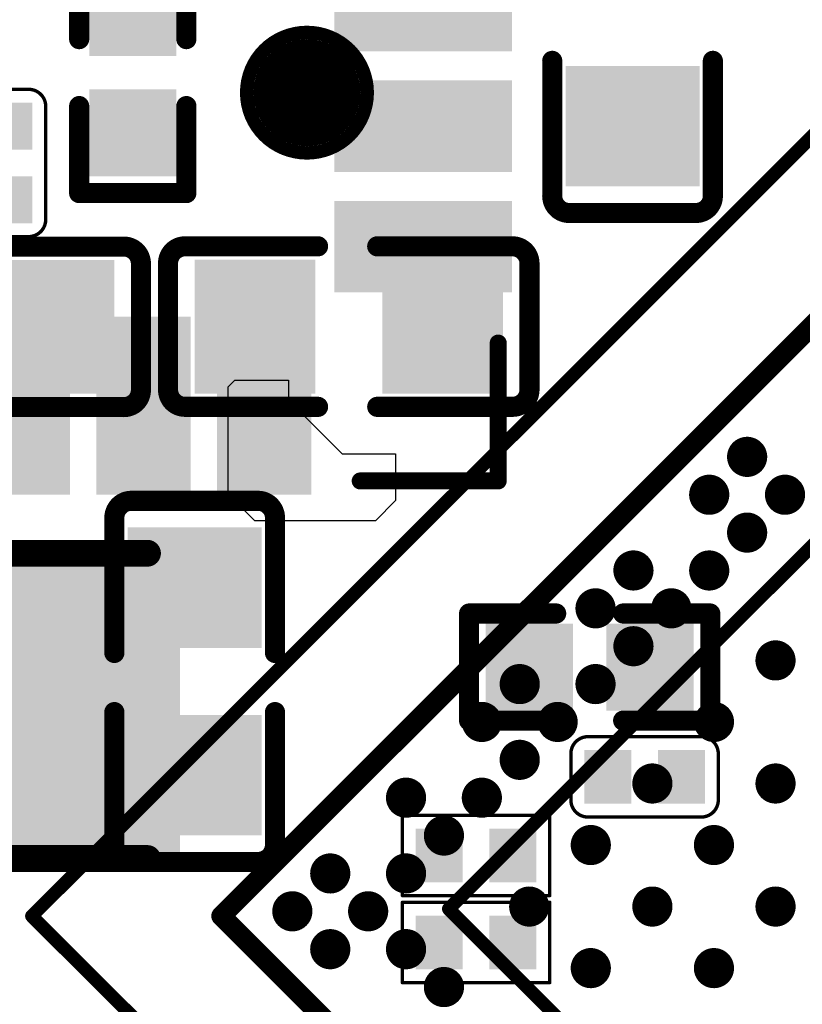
# Model space of a CAD drawing. Header units: millimetres. Extents: x -47 to 199, y -56 to 203.
# Tile 121 of 157: x 70 to 76, y 186 to 193. Entities that reach past the tile are written whole.
import ezdxf

# ---------------------------------------------------------------- set-up
doc = ezdxf.new("R2010")
doc.units = ezdxf.units.MM
doc.header["$LTSCALE"] = 1.21
doc.header["$MEASUREMENT"] = 0
doc.layers.get('0').update_dxf_attribs({"linetype": 'CONTINUOUS'})
for name, color, linetype in [('BottomLayer', 5, 'CONTINUOUS'), ('BottomOverlay', 54, 'CONTINUOUS'), ('BottomPaste', 16, 'CONTINUOUS'), ('BottomSolder', 6, 'CONTINUOUS'), ('TopLayer', 1, 'CONTINUOUS'), ('TopOverlay', 2, 'CONTINUOUS'), ('TopPaste', 8, 'CONTINUOUS'), ('TopSolder', 216, 'CONTINUOUS')]:
    doc.layers.add(name, color=color, linetype=linetype)

# ---------------------------------------------------------------- blocks, each defined once
blk = doc.blocks.new('R0201_X_B_20')
at = {"layer": 'BottomLayer'}
for points in [[(-0.01575, 0.00591), (-0.01575, -0.00591), (-0.00591, 0.00591), (-0.00591, -0.00591)], [(0.00591, 0.00591), (0.00591, -0.00591), (0.01575, 0.00591), (0.01575, -0.00591)]]:
    blk.add_solid(points, dxfattribs=at)
at = {"layer": 'BottomOverlay', "const_width": 0.001}
for points in [[(-0.02165, 0.01181), (-0.02165, -0.01181)], [(0.02165, 0.01181), (-0.02165, 0.01181)], [(0.02165, 0.01181), (0.02165, -0.01181)], [(0.02165, -0.01181), (-0.02165, -0.01181)]]:
    blk.add_lwpolyline(points, dxfattribs=at)
at = {"layer": 'BottomOverlay', "const_width": 0.0005}
for points in [[(-0.0219, 0.01181, 1), (-0.0214, 0.01181, 1)], [(-0.0219, 0.01181, 1), (-0.0214, 0.01181, 1)], [(0.0214, 0.01181, 1), (0.0219, 0.01181, 1)], [(0.0214, 0.01181, 1), (0.0219, 0.01181, 1)], [(-0.0219, -0.01181, 1), (-0.0214, -0.01181, 1)], [(-0.0219, -0.01181, 1), (-0.0214, -0.01181, 1)], [(0.0214, -0.01181, 1), (0.0219, -0.01181, 1)], [(0.0214, -0.01181, 1), (0.0219, -0.01181, 1)]]:
    blk.add_lwpolyline(points, format="xyb", close=True, dxfattribs=at)
at = {"layer": 'BottomPaste'}
for points in [[(-0.01575, 0.00591), (-0.01575, -0.00591), (-0.00591, 0.00591), (-0.00591, -0.00591)], [(0.00591, 0.00591), (0.00591, -0.00591), (0.01575, 0.00591), (0.01575, -0.00591)]]:
    blk.add_solid(points, dxfattribs=at)
at = {"layer": 'BottomSolder'}
for points in [[(-0.01772, 0.00787), (-0.01772, -0.00787), (-0.00394, 0.00787), (-0.00394, -0.00787)], [(0.00394, 0.00787), (0.00394, -0.00787), (0.01772, 0.00787), (0.01772, -0.00787)]]:
    blk.add_solid(points, dxfattribs=at)
blk = doc.blocks.new('TEST_B_51')
at = {"layer": 'BottomLayer', "const_width": 0.01378}
blk.add_lwpolyline([(-0.00689, 0, 1), (0.00689, 0, 1)], format="xyb", close=True, dxfattribs=at)
at = {"layer": 'BottomOverlay'}
for points, const_width in [([(0.01772, 0, 1), (-0.01772, 0, 1)], 0.00394), ([(-0.0187, 0, 1), (-0.01673, 0, 1)], 0.00197), ([(0.01673, 0, 1), (0.0187, 0, 1)], 0.00197)]:
    blk.add_lwpolyline(points, format="xyb", close=True, dxfattribs=dict(at, const_width=const_width))
at = {"layer": 'BottomPaste', "const_width": 0.01378}
blk.add_lwpolyline([(-0.00689, 0, 1), (0.00689, 0, 1)], format="xyb", close=True, dxfattribs=at)
at = {"layer": 'BottomSolder', "const_width": 0.01575}
blk.add_lwpolyline([(-0.00787, 0, 1), (0.00787, 0, 1)], format="xyb", close=True, dxfattribs=at)
blk = doc.blocks.new('QFN44P_3_AP6203BM__88')
at = {"layer": 'TopLayer'}
for points in [[(0.24606, -0.11575), (0.24606, -0.09685), (0.20177, -0.11575), (0.20177, -0.09685)], [(0.20177, -0.13228), (0.20177, -0.15118), (0.24606, -0.13228), (0.24606, -0.15118)], [(0.20177, -0.16772), (0.20177, -0.18661), (0.24606, -0.16772), (0.24606, -0.18661)], [(0.09646, -0.24606), (0.11614, -0.24606), (0.09646, -0.20177), (0.11614, -0.20177)], [(0.13189, -0.24606), (0.15157, -0.24606), (0.13189, -0.20177), (0.15157, -0.20177)], [(0.16732, -0.24606), (0.18701, -0.24606), (0.16732, -0.20177), (0.18701, -0.20177)]]:
    blk.add_solid(points, dxfattribs=at)
at = {"layer": 'TopOverlay', "const_width": 0.005}
for points in [[(0.24596, -0.24606), (0.24596, -0.20551)], [(0.20541, -0.24606), (0.24596, -0.24606)]]:
    blk.add_lwpolyline(points, dxfattribs=at)
at = {"layer": 'TopOverlay', "const_width": 0.0025}
for points in [[(0.24471, -0.20551, 1), (0.24721, -0.20551, 1)], [(0.20416, -0.24606, 1), (0.20666, -0.24606, 1)], [(0.24471, -0.24606, 1), (0.24721, -0.24606, 1)], [(0.24471, -0.24606, 1), (0.24721, -0.24606, 1)]]:
    blk.add_lwpolyline(points, format="xyb", close=True, dxfattribs=at)
at = {"layer": 'TopPaste'}
for points in [[(0.24606, -0.11575), (0.24606, -0.09685), (0.20177, -0.11575), (0.20177, -0.09685)], [(0.20177, -0.13228), (0.20177, -0.15118), (0.24606, -0.13228), (0.24606, -0.15118)], [(0.20177, -0.16772), (0.20177, -0.18661), (0.24606, -0.16772), (0.24606, -0.18661)], [(0.09646, -0.24606), (0.11614, -0.24606), (0.09646, -0.20177), (0.11614, -0.20177)], [(0.13189, -0.24606), (0.15157, -0.24606), (0.13189, -0.20177), (0.15157, -0.20177)], [(0.16732, -0.24606), (0.18701, -0.24606), (0.16732, -0.20177), (0.18701, -0.20177)]]:
    blk.add_solid(points, dxfattribs=at)
at = {"layer": 'TopSolder'}
for points in [[(0.25006, -0.11975), (0.25006, -0.09285), (0.19777, -0.11975), (0.19777, -0.09285)], [(0.19777, -0.12828), (0.19777, -0.15518), (0.25006, -0.12828), (0.25006, -0.15518)], [(0.19777, -0.16372), (0.19777, -0.19061), (0.25006, -0.16372), (0.25006, -0.19061)], [(0.09246, -0.25006), (0.12014, -0.25006), (0.09246, -0.19777), (0.12014, -0.19777)], [(0.12789, -0.25006), (0.15557, -0.25006), (0.12789, -0.19777), (0.15557, -0.19777)], [(0.16332, -0.25006), (0.19101, -0.25006), (0.16332, -0.19777), (0.19101, -0.19777)]]:
    blk.add_solid(points, dxfattribs=at)
blk = doc.blocks.new('R0201_X_B_125')
at = {"layer": 'BottomLayer'}
for points in [[(-0.01575, 0.00591), (-0.01575, -0.00591), (-0.00591, 0.00591), (-0.00591, -0.00591)], [(0.00591, 0.00591), (0.00591, -0.00591), (0.01575, 0.00591), (0.01575, -0.00591)]]:
    blk.add_solid(points, dxfattribs=at)
at = {"layer": 'BottomOverlay', "const_width": 0.001}
for points in [[(-0.02165, 0.01181), (-0.02165, -0.01181)], [(0.02165, 0.01181), (-0.02165, 0.01181)], [(0.02165, 0.01181), (0.02165, -0.01181)], [(0.02165, -0.01181), (-0.02165, -0.01181)]]:
    blk.add_lwpolyline(points, dxfattribs=at)
at = {"layer": 'BottomOverlay', "const_width": 0.0005}
for points in [[(-0.0219, 0.01181, 1), (-0.0214, 0.01181, 1)], [(-0.0219, 0.01181, 1), (-0.0214, 0.01181, 1)], [(0.0214, 0.01181, 1), (0.0219, 0.01181, 1)], [(0.0214, 0.01181, 1), (0.0219, 0.01181, 1)], [(-0.0219, -0.01181, 1), (-0.0214, -0.01181, 1)], [(-0.0219, -0.01181, 1), (-0.0214, -0.01181, 1)], [(0.0214, -0.01181, 1), (0.0219, -0.01181, 1)], [(0.0214, -0.01181, 1), (0.0219, -0.01181, 1)]]:
    blk.add_lwpolyline(points, format="xyb", close=True, dxfattribs=at)
at = {"layer": 'BottomPaste'}
for points in [[(-0.01575, 0.00591), (-0.01575, -0.00591), (-0.00591, 0.00591), (-0.00591, -0.00591)], [(0.00591, 0.00591), (0.00591, -0.00591), (0.01575, 0.00591), (0.01575, -0.00591)]]:
    blk.add_solid(points, dxfattribs=at)
at = {"layer": 'BottomSolder'}
for points in [[(-0.01772, 0.00787), (-0.01772, -0.00787), (-0.00394, 0.00787), (-0.00394, -0.00787)], [(0.00394, 0.00787), (0.00394, -0.00787), (0.01772, 0.00787), (0.01772, -0.00787)]]:
    blk.add_solid(points, dxfattribs=at)
blk = doc.blocks.new('R0402_B_137')
at = {"layer": 'BottomLayer'}
for points in [[(-0.02855, -0.01083), (-0.00689, -0.01083), (-0.02855, 0.01083), (-0.00689, 0.01083)], [(0.00689, -0.01083), (0.02855, -0.01083), (0.00689, 0.01083), (0.02855, 0.01083)]]:
    blk.add_solid(points, dxfattribs=at)
at = {"layer": 'BottomOverlay', "const_width": 0.00591}
for points in [[(-0.03543, 0.01575), (-0.00984, 0.01575)], [(-0.03543, 0.01575), (-0.03543, -0.01575)], [(0.00984, 0.01575), (0.03543, 0.01575)], [(0.03543, 0.01575), (0.03543, -0.01575)], [(-0.03543, -0.01575), (-0.00984, -0.01575)], [(0.00984, -0.01575), (0.03543, -0.01575)]]:
    blk.add_lwpolyline(points, dxfattribs=at)
at = {"layer": 'BottomOverlay', "const_width": 0.00296}
for points in [[(-0.03691, 0.01575, 1), (-0.03395, 0.01575, 1)], [(-0.03691, 0.01575, 1), (-0.03395, 0.01575, 1)], [(-0.01132, 0.01575, 1), (-0.00836, 0.01575, 1)], [(0.00836, 0.01575, 1), (0.01132, 0.01575, 1)], [(0.03395, 0.01575, 1), (0.03691, 0.01575, 1)], [(0.03395, 0.01575, 1), (0.03691, 0.01575, 1)], [(-0.03691, -0.01575, 1), (-0.03395, -0.01575, 1)], [(-0.03691, -0.01575, 1), (-0.03395, -0.01575, 1)], [(-0.01132, -0.01575, 1), (-0.00836, -0.01575, 1)], [(0.00836, -0.01575, 1), (0.01132, -0.01575, 1)], [(0.03395, -0.01575, 1), (0.03691, -0.01575, 1)], [(0.03395, -0.01575, 1), (0.03691, -0.01575, 1)]]:
    blk.add_lwpolyline(points, format="xyb", close=True, dxfattribs=at)
at = {"layer": 'BottomPaste'}
for points in [[(-0.02855, -0.01083), (-0.00689, -0.01083), (-0.02855, 0.01083), (-0.00689, 0.01083)], [(0.00689, -0.01083), (0.02855, -0.01083), (0.00689, 0.01083), (0.02855, 0.01083)]]:
    blk.add_solid(points, dxfattribs=at)
at = {"layer": 'BottomSolder'}
for points in [[(-0.03052, -0.0128), (-0.00493, -0.0128), (-0.03052, 0.0128), (-0.00493, 0.0128)], [(0.00493, -0.0128), (0.03052, -0.0128), (0.00493, 0.0128), (0.03052, 0.0128)]]:
    blk.add_solid(points, dxfattribs=at)
blk = doc.blocks.new('R0402_B_154')
at = {"layer": 'BottomLayer'}
for points in [[(-0.02855, -0.01083), (-0.00689, -0.01083), (-0.02855, 0.01083), (-0.00689, 0.01083)], [(0.00689, -0.01083), (0.02855, -0.01083), (0.00689, 0.01083), (0.02855, 0.01083)]]:
    blk.add_solid(points, dxfattribs=at)
at = {"layer": 'BottomOverlay', "const_width": 0.00591}
for points in [[(-0.00984, 0.01575), (-0.03543, 0.01575)], [(-0.03543, 0.01575), (-0.03543, -0.01575)], [(0.03543, 0.01575), (0.00984, 0.01575)], [(0.03543, 0.01575), (0.03543, -0.01575)], [(-0.00984, -0.01575), (-0.03543, -0.01575)], [(0.03543, -0.01575), (0.00984, -0.01575)]]:
    blk.add_lwpolyline(points, dxfattribs=at)
at = {"layer": 'BottomOverlay', "const_width": 0.00296}
for points in [[(-0.03691, 0.01575, 1), (-0.03395, 0.01575, 1)], [(-0.03691, 0.01575, 1), (-0.03395, 0.01575, 1)], [(-0.01132, 0.01575, 1), (-0.00836, 0.01575, 1)], [(0.00836, 0.01575, 1), (0.01132, 0.01575, 1)], [(0.03395, 0.01575, 1), (0.03691, 0.01575, 1)], [(0.03395, 0.01575, 1), (0.03691, 0.01575, 1)], [(-0.03691, -0.01575, 1), (-0.03395, -0.01575, 1)], [(-0.03691, -0.01575, 1), (-0.03395, -0.01575, 1)], [(-0.01132, -0.01575, 1), (-0.00836, -0.01575, 1)], [(0.00836, -0.01575, 1), (0.01132, -0.01575, 1)], [(0.03395, -0.01575, 1), (0.03691, -0.01575, 1)], [(0.03395, -0.01575, 1), (0.03691, -0.01575, 1)]]:
    blk.add_lwpolyline(points, format="xyb", close=True, dxfattribs=at)
at = {"layer": 'BottomPaste'}
for points in [[(-0.02855, -0.01083), (-0.00689, -0.01083), (-0.02855, 0.01083), (-0.00689, 0.01083)], [(0.00689, -0.01083), (0.02855, -0.01083), (0.00689, 0.01083), (0.02855, 0.01083)]]:
    blk.add_solid(points, dxfattribs=at)
at = {"layer": 'BottomSolder'}
for points in [[(-0.03052, -0.0128), (-0.00493, -0.0128), (-0.03052, 0.0128), (-0.00493, 0.0128)], [(0.00493, -0.0128), (0.03052, -0.0128), (0.00493, 0.0128), (0.03052, 0.0128)]]:
    blk.add_solid(points, dxfattribs=at)
blk = doc.blocks.new('2520_175')
at = {"layer": 'TopLayer'}
for points in [[(-0.05512, -0.03858), (-0.01181, -0.03858), (-0.05512, 0.04016), (-0.01181, 0.04016)], [(0.01181, -0.03858), (0.05512, -0.03858), (0.01181, 0.04016), (0.05512, 0.04016)]]:
    blk.add_solid(points, dxfattribs=at)
at = {"layer": 'TopOverlay', "const_width": 0.00787}
for points in [[(-0.05, 0.04567), (0.04961, 0.04567)], [(-0.05, -0.04409), (0.04961, -0.04409)]]:
    blk.add_lwpolyline(points, dxfattribs=at)
at = {"layer": 'TopOverlay', "const_width": 0.00394}
for points in [[(-0.05197, 0.04567, 1), (-0.04803, 0.04567, 1)], [(0.04764, 0.04567, 1), (0.05157, 0.04567, 1)], [(-0.05197, -0.04409, 1), (-0.04803, -0.04409, 1)], [(0.04764, -0.04409, 1), (0.05157, -0.04409, 1)]]:
    blk.add_lwpolyline(points, format="xyb", close=True, dxfattribs=at)
at = {"layer": 'TopPaste'}
for points in [[(-0.05512, -0.03858), (-0.01181, -0.03858), (-0.05512, 0.04016), (-0.01181, 0.04016)], [(0.01181, -0.03858), (0.05512, -0.03858), (0.01181, 0.04016), (0.05512, 0.04016)]]:
    blk.add_solid(points, dxfattribs=at)
at = {"layer": 'TopSolder'}
for points in [[(-0.05912, -0.04258), (-0.00781, -0.04258), (-0.05912, 0.04416), (-0.00781, 0.04416)], [(0.00781, -0.04258), (0.05912, -0.04258), (0.00781, 0.04416), (0.05912, 0.04416)]]:
    blk.add_solid(points, dxfattribs=at)
blk = doc.blocks.new('C0603_187')
at = {"layer": 'TopLayer'}
for points in [[(-0.01181, -0.01772), (-0.01181, 0.01772), (-0.04331, -0.01772), (-0.04331, 0.01772)], [(0.04331, -0.01772), (0.04331, 0.01772), (0.01181, -0.01772), (0.01181, 0.01772)]]:
    blk.add_solid(points, dxfattribs=at)
at = {"layer": 'TopOverlay', "const_width": 0.00591}
for points in [[(-0.0531, 0.0186, -0.414214), (-0.0481, 0.0236)], [(0.0481, 0.0236, -0.414214), (0.0531, 0.0186)], [(-0.0481, -0.0236, -0.414214), (-0.0531, -0.0186)], [(0.0531, -0.0186, -0.414214), (0.0481, -0.0236)]]:
    blk.add_lwpolyline(points, format="xyb", dxfattribs=at)
for points in [[(-0.00836, 0.0236), (-0.0481, 0.0236)], [(0.0481, 0.0236), (0.00902, 0.0236)], [(-0.0531, -0.0186), (-0.0531, 0.0186)], [(0.0531, -0.0186), (0.0531, 0.0186)], [(-0.00836, -0.0236), (-0.0481, -0.0236)], [(0.0481, -0.0236), (0.00902, -0.0236)]]:
    blk.add_lwpolyline(points, dxfattribs=at)
at = {"layer": 'TopOverlay', "const_width": 0.00296}
for points in [[(-0.04958, 0.0236, 1), (-0.04662, 0.0236, 1)], [(-0.04958, 0.0236, 1), (-0.04662, 0.0236, 1)], [(-0.00984, 0.0236, 1), (-0.00688, 0.0236, 1)], [(0.00754, 0.0236, 1), (0.0105, 0.0236, 1)], [(0.04662, 0.0236, 1), (0.04958, 0.0236, 1)], [(0.04662, 0.0236, 1), (0.04958, 0.0236, 1)], [(-0.05458, 0.0186, 1), (-0.05162, 0.0186, 1)], [(-0.05458, 0.0186, 1), (-0.05162, 0.0186, 1)], [(0.05162, 0.0186, 1), (0.05458, 0.0186, 1)], [(0.05162, 0.0186, 1), (0.05458, 0.0186, 1)], [(-0.05458, -0.0186, 1), (-0.05162, -0.0186, 1)], [(-0.05458, -0.0186, 1), (-0.05162, -0.0186, 1)], [(0.05162, -0.0186, 1), (0.05458, -0.0186, 1)], [(0.05162, -0.0186, 1), (0.05458, -0.0186, 1)], [(-0.04958, -0.0236, 1), (-0.04662, -0.0236, 1)], [(-0.04958, -0.0236, 1), (-0.04662, -0.0236, 1)], [(-0.00984, -0.0236, 1), (-0.00688, -0.0236, 1)], [(0.00754, -0.0236, 1), (0.0105, -0.0236, 1)], [(0.04662, -0.0236, 1), (0.04958, -0.0236, 1)], [(0.04662, -0.0236, 1), (0.04958, -0.0236, 1)]]:
    blk.add_lwpolyline(points, format="xyb", close=True, dxfattribs=at)
at = {"layer": 'TopPaste'}
for points in [[(-0.01181, -0.01772), (-0.01181, 0.01772), (-0.04331, -0.01772), (-0.04331, 0.01772)], [(0.04331, -0.01772), (0.04331, 0.01772), (0.01181, -0.01772), (0.01181, 0.01772)]]:
    blk.add_solid(points, dxfattribs=at)
at = {"layer": 'TopSolder'}
for points in [[(-0.00984, -0.01969), (-0.00984, 0.01969), (-0.04528, -0.01969), (-0.04528, 0.01969)], [(0.04528, -0.01969), (0.04528, 0.01969), (0.00984, -0.01969), (0.00984, 0.01969)]]:
    blk.add_solid(points, dxfattribs=at)
blk = doc.blocks.new('C0603_B_188')
at = {"layer": 'BottomLayer'}
for points in [[(-0.04331, 0.01772), (-0.04331, -0.01772), (-0.01181, 0.01772), (-0.01181, -0.01772)], [(0.01181, 0.01772), (0.01181, -0.01772), (0.04331, 0.01772), (0.04331, -0.01772)]]:
    blk.add_solid(points, dxfattribs=at)
at = {"layer": 'BottomOverlay', "const_width": 0.00591}
for points in [[(-0.0531, 0.0186, -0.414214), (-0.0481, 0.0236)], [(0.0481, 0.0236, -0.414214), (0.0531, 0.0186)], [(-0.0481, -0.0236, -0.414214), (-0.0531, -0.0186)], [(0.0531, -0.0186, -0.414214), (0.0481, -0.0236)]]:
    blk.add_lwpolyline(points, format="xyb", dxfattribs=at)
for points in [[(-0.0481, 0.0236), (-0.00836, 0.0236)], [(0.00902, 0.0236), (0.0481, 0.0236)], [(-0.0531, 0.0186), (-0.0531, -0.0186)], [(0.0531, 0.0186), (0.0531, -0.0186)], [(-0.0481, -0.0236), (-0.00836, -0.0236)], [(0.00902, -0.0236), (0.0481, -0.0236)]]:
    blk.add_lwpolyline(points, dxfattribs=at)
at = {"layer": 'BottomOverlay', "const_width": 0.00296}
for points in [[(-0.04958, 0.0236, 1), (-0.04662, 0.0236, 1)], [(-0.04958, 0.0236, 1), (-0.04662, 0.0236, 1)], [(-0.00984, 0.0236, 1), (-0.00688, 0.0236, 1)], [(0.00754, 0.0236, 1), (0.0105, 0.0236, 1)], [(0.04662, 0.0236, 1), (0.04958, 0.0236, 1)], [(0.04662, 0.0236, 1), (0.04958, 0.0236, 1)], [(-0.05458, 0.0186, 1), (-0.05162, 0.0186, 1)], [(-0.05458, 0.0186, 1), (-0.05162, 0.0186, 1)], [(0.05162, 0.0186, 1), (0.05458, 0.0186, 1)], [(0.05162, 0.0186, 1), (0.05458, 0.0186, 1)], [(-0.05458, -0.0186, 1), (-0.05162, -0.0186, 1)], [(-0.05458, -0.0186, 1), (-0.05162, -0.0186, 1)], [(0.05162, -0.0186, 1), (0.05458, -0.0186, 1)], [(0.05162, -0.0186, 1), (0.05458, -0.0186, 1)], [(-0.04958, -0.0236, 1), (-0.04662, -0.0236, 1)], [(-0.04958, -0.0236, 1), (-0.04662, -0.0236, 1)], [(-0.00984, -0.0236, 1), (-0.00688, -0.0236, 1)], [(0.00754, -0.0236, 1), (0.0105, -0.0236, 1)], [(0.04662, -0.0236, 1), (0.04958, -0.0236, 1)], [(0.04662, -0.0236, 1), (0.04958, -0.0236, 1)]]:
    blk.add_lwpolyline(points, format="xyb", close=True, dxfattribs=at)
at = {"layer": 'BottomPaste'}
for points in [[(-0.04331, 0.01772), (-0.04331, -0.01772), (-0.01181, 0.01772), (-0.01181, -0.01772)], [(0.01181, 0.01772), (0.01181, -0.01772), (0.04331, 0.01772), (0.04331, -0.01772)]]:
    blk.add_solid(points, dxfattribs=at)
at = {"layer": 'BottomSolder'}
for points in [[(-0.04528, 0.01969), (-0.04528, -0.01969), (-0.00984, 0.01969), (-0.00984, -0.01969)], [(0.00984, 0.01969), (0.00984, -0.01969), (0.04528, 0.01969), (0.04528, -0.01969)]]:
    blk.add_solid(points, dxfattribs=at)
blk = doc.blocks.new('C0201_B_238')
at = {"layer": 'BottomLayer'}
for points in [[(-0.01575, 0.00591), (-0.01575, -0.00591), (-0.00591, 0.00591), (-0.00591, -0.00591)], [(0.00591, 0.00591), (0.00591, -0.00591), (0.01575, 0.00591), (0.01575, -0.00591)]]:
    blk.add_solid(points, dxfattribs=at)
at = {"layer": 'BottomOverlay', "const_width": 0.001}
for points in [[(-0.02165, 0.00682, -0.414214), (-0.01665, 0.01182)], [(0.01666, 0.01182, -0.414214), (0.02166, 0.00682)], [(-0.01665, -0.01181, -0.414214), (-0.02165, -0.00681)], [(0.02166, -0.00681, -0.414214), (0.01666, -0.01181)]]:
    blk.add_lwpolyline(points, format="xyb", dxfattribs=at)
for points in [[(-0.01665, 0.01182), (0.01666, 0.01182)], [(-0.02165, 0.00682), (-0.02165, -0.00681)], [(0.02166, 0.00682), (0.02166, -0.00681)], [(-0.01665, -0.01181), (0.01666, -0.01181)]]:
    blk.add_lwpolyline(points, dxfattribs=at)
at = {"layer": 'BottomOverlay', "const_width": 0.0005}
for points in [[(-0.0169, 0.01182, 1), (-0.0164, 0.01182, 1)], [(-0.0169, 0.01182, 1), (-0.0164, 0.01182, 1)], [(0.01641, 0.01182, 1), (0.01691, 0.01182, 1)], [(0.01641, 0.01182, 1), (0.01691, 0.01182, 1)], [(-0.0219, 0.00682, 1), (-0.0214, 0.00682, 1)], [(-0.0219, 0.00682, 1), (-0.0214, 0.00682, 1)], [(0.02141, 0.00682, 1), (0.02191, 0.00682, 1)], [(0.02141, 0.00682, 1), (0.02191, 0.00682, 1)], [(-0.0219, -0.00681, 1), (-0.0214, -0.00681, 1)], [(-0.0219, -0.00681, 1), (-0.0214, -0.00681, 1)], [(0.02141, -0.00681, 1), (0.02191, -0.00681, 1)], [(0.02141, -0.00681, 1), (0.02191, -0.00681, 1)], [(-0.0169, -0.01181, 1), (-0.0164, -0.01181, 1)], [(-0.0169, -0.01181, 1), (-0.0164, -0.01181, 1)], [(0.01641, -0.01181, 1), (0.01691, -0.01181, 1)], [(0.01641, -0.01181, 1), (0.01691, -0.01181, 1)]]:
    blk.add_lwpolyline(points, format="xyb", close=True, dxfattribs=at)
at = {"layer": 'BottomPaste'}
for points in [[(-0.01575, 0.00591), (-0.01575, -0.00591), (-0.00591, 0.00591), (-0.00591, -0.00591)], [(0.00591, 0.00591), (0.00591, -0.00591), (0.01575, 0.00591), (0.01575, -0.00591)]]:
    blk.add_solid(points, dxfattribs=at)
at = {"layer": 'BottomSolder'}
for points in [[(-0.01772, 0.00787), (-0.01772, -0.00787), (-0.00394, 0.00787), (-0.00394, -0.00787)], [(0.00394, 0.00787), (0.00394, -0.00787), (0.01772, 0.00787), (0.01772, -0.00787)]]:
    blk.add_solid(points, dxfattribs=at)
blk = doc.blocks.new('C0201_B_334')
at = {"layer": 'BottomLayer'}
for points in [[(-0.01575, 0.00591), (-0.01575, -0.00591), (-0.00591, 0.00591), (-0.00591, -0.00591)], [(0.00591, 0.00591), (0.00591, -0.00591), (0.01575, 0.00591), (0.01575, -0.00591)]]:
    blk.add_solid(points, dxfattribs=at)
at = {"layer": 'BottomOverlay', "const_width": 0.001}
for points in [[(-0.02165, 0.00682, -0.414214), (-0.01665, 0.01182)], [(0.01666, 0.01182, -0.414214), (0.02166, 0.00682)], [(-0.01665, -0.01181, -0.414214), (-0.02165, -0.00681)], [(0.02166, -0.00681, -0.414214), (0.01666, -0.01181)]]:
    blk.add_lwpolyline(points, format="xyb", dxfattribs=at)
for points in [[(0.01666, 0.01182), (-0.01665, 0.01182)], [(-0.02165, 0.00682), (-0.02165, -0.00681)], [(0.02166, 0.00682), (0.02166, -0.00681)], [(0.01666, -0.01181), (-0.01665, -0.01181)]]:
    blk.add_lwpolyline(points, dxfattribs=at)
at = {"layer": 'BottomOverlay', "const_width": 0.0005}
for points in [[(-0.0169, 0.01182, 1), (-0.0164, 0.01182, 1)], [(-0.0169, 0.01182, 1), (-0.0164, 0.01182, 1)], [(0.01641, 0.01182, 1), (0.01691, 0.01182, 1)], [(0.01641, 0.01182, 1), (0.01691, 0.01182, 1)], [(-0.0219, 0.00682, 1), (-0.0214, 0.00682, 1)], [(-0.0219, 0.00682, 1), (-0.0214, 0.00682, 1)], [(0.02141, 0.00682, 1), (0.02191, 0.00682, 1)], [(0.02141, 0.00682, 1), (0.02191, 0.00682, 1)], [(-0.0219, -0.00681, 1), (-0.0214, -0.00681, 1)], [(-0.0219, -0.00681, 1), (-0.0214, -0.00681, 1)], [(0.02141, -0.00681, 1), (0.02191, -0.00681, 1)], [(0.02141, -0.00681, 1), (0.02191, -0.00681, 1)], [(-0.0169, -0.01181, 1), (-0.0164, -0.01181, 1)], [(-0.0169, -0.01181, 1), (-0.0164, -0.01181, 1)], [(0.01641, -0.01181, 1), (0.01691, -0.01181, 1)], [(0.01641, -0.01181, 1), (0.01691, -0.01181, 1)]]:
    blk.add_lwpolyline(points, format="xyb", close=True, dxfattribs=at)
at = {"layer": 'BottomPaste'}
for points in [[(-0.01575, 0.00591), (-0.01575, -0.00591), (-0.00591, 0.00591), (-0.00591, -0.00591)], [(0.00591, 0.00591), (0.00591, -0.00591), (0.01575, 0.00591), (0.01575, -0.00591)]]:
    blk.add_solid(points, dxfattribs=at)
at = {"layer": 'BottomSolder'}
for points in [[(-0.01772, 0.00787), (-0.01772, -0.00787), (-0.00394, 0.00787), (-0.00394, -0.00787)], [(0.00394, 0.00787), (0.00394, -0.00787), (0.01772, 0.00787), (0.01772, -0.00787)]]:
    blk.add_solid(points, dxfattribs=at)
blk = doc.blocks.new('C0603_B_396')
at = {"layer": 'BottomLayer'}
for points in [[(-0.04331, 0.01772), (-0.04331, -0.01772), (-0.01181, 0.01772), (-0.01181, -0.01772)], [(0.01181, 0.01772), (0.01181, -0.01772), (0.04331, 0.01772), (0.04331, -0.01772)]]:
    blk.add_solid(points, dxfattribs=at)
at = {"layer": 'BottomOverlay', "const_width": 0.00591}
for points in [[(-0.0531, 0.0186, -0.414214), (-0.0481, 0.0236)], [(0.0481, 0.0236, -0.414214), (0.0531, 0.0186)], [(-0.0481, -0.0236, -0.414214), (-0.0531, -0.0186)], [(0.0531, -0.0186, -0.414214), (0.0481, -0.0236)]]:
    blk.add_lwpolyline(points, format="xyb", dxfattribs=at)
for points in [[(-0.00836, 0.0236), (-0.0481, 0.0236)], [(0.0481, 0.0236), (0.00902, 0.0236)], [(-0.0531, 0.0186), (-0.0531, -0.0186)], [(0.0531, 0.0186), (0.0531, -0.0186)], [(-0.00836, -0.0236), (-0.0481, -0.0236)], [(0.0481, -0.0236), (0.00902, -0.0236)]]:
    blk.add_lwpolyline(points, dxfattribs=at)
at = {"layer": 'BottomOverlay', "const_width": 0.00296}
for points in [[(-0.04958, 0.0236, 1), (-0.04662, 0.0236, 1)], [(-0.04958, 0.0236, 1), (-0.04662, 0.0236, 1)], [(-0.00984, 0.0236, 1), (-0.00688, 0.0236, 1)], [(0.00754, 0.0236, 1), (0.0105, 0.0236, 1)], [(0.04662, 0.0236, 1), (0.04958, 0.0236, 1)], [(0.04662, 0.0236, 1), (0.04958, 0.0236, 1)], [(-0.05458, 0.0186, 1), (-0.05162, 0.0186, 1)], [(-0.05458, 0.0186, 1), (-0.05162, 0.0186, 1)], [(0.05162, 0.0186, 1), (0.05458, 0.0186, 1)], [(0.05162, 0.0186, 1), (0.05458, 0.0186, 1)], [(-0.05458, -0.0186, 1), (-0.05162, -0.0186, 1)], [(-0.05458, -0.0186, 1), (-0.05162, -0.0186, 1)], [(0.05162, -0.0186, 1), (0.05458, -0.0186, 1)], [(0.05162, -0.0186, 1), (0.05458, -0.0186, 1)], [(-0.04958, -0.0236, 1), (-0.04662, -0.0236, 1)], [(-0.04958, -0.0236, 1), (-0.04662, -0.0236, 1)], [(-0.00984, -0.0236, 1), (-0.00688, -0.0236, 1)], [(0.00754, -0.0236, 1), (0.0105, -0.0236, 1)], [(0.04662, -0.0236, 1), (0.04958, -0.0236, 1)], [(0.04662, -0.0236, 1), (0.04958, -0.0236, 1)]]:
    blk.add_lwpolyline(points, format="xyb", close=True, dxfattribs=at)
at = {"layer": 'BottomPaste'}
for points in [[(-0.04331, 0.01772), (-0.04331, -0.01772), (-0.01181, 0.01772), (-0.01181, -0.01772)], [(0.01181, 0.01772), (0.01181, -0.01772), (0.04331, 0.01772), (0.04331, -0.01772)]]:
    blk.add_solid(points, dxfattribs=at)
at = {"layer": 'BottomSolder'}
for points in [[(-0.04528, 0.01969), (-0.04528, -0.01969), (-0.00984, 0.01969), (-0.00984, -0.01969)], [(0.00984, 0.01969), (0.00984, -0.01969), (0.04528, 0.01969), (0.04528, -0.01969)]]:
    blk.add_solid(points, dxfattribs=at)
blk = doc.blocks.new('C0603_B_397')
at = {"layer": 'BottomLayer'}
for points in [[(-0.04331, 0.01772), (-0.04331, -0.01772), (-0.01181, 0.01772), (-0.01181, -0.01772)], [(0.01181, 0.01772), (0.01181, -0.01772), (0.04331, 0.01772), (0.04331, -0.01772)]]:
    blk.add_solid(points, dxfattribs=at)
at = {"layer": 'BottomOverlay', "const_width": 0.00591}
for points in [[(-0.0531, 0.0186, -0.414214), (-0.0481, 0.0236)], [(0.0481, 0.0236, -0.414214), (0.0531, 0.0186)], [(-0.0481, -0.0236, -0.414214), (-0.0531, -0.0186)], [(0.0531, -0.0186, -0.414214), (0.0481, -0.0236)]]:
    blk.add_lwpolyline(points, format="xyb", dxfattribs=at)
for points in [[(-0.00836, 0.0236), (-0.0481, 0.0236)], [(0.0481, 0.0236), (0.00902, 0.0236)], [(-0.0531, 0.0186), (-0.0531, -0.0186)], [(0.0531, 0.0186), (0.0531, -0.0186)], [(-0.00836, -0.0236), (-0.0481, -0.0236)], [(0.0481, -0.0236), (0.00902, -0.0236)]]:
    blk.add_lwpolyline(points, dxfattribs=at)
at = {"layer": 'BottomOverlay', "const_width": 0.00296}
for points in [[(-0.04958, 0.0236, 1), (-0.04662, 0.0236, 1)], [(-0.04958, 0.0236, 1), (-0.04662, 0.0236, 1)], [(-0.00984, 0.0236, 1), (-0.00688, 0.0236, 1)], [(0.00754, 0.0236, 1), (0.0105, 0.0236, 1)], [(0.04662, 0.0236, 1), (0.04958, 0.0236, 1)], [(0.04662, 0.0236, 1), (0.04958, 0.0236, 1)], [(-0.05458, 0.0186, 1), (-0.05162, 0.0186, 1)], [(-0.05458, 0.0186, 1), (-0.05162, 0.0186, 1)], [(0.05162, 0.0186, 1), (0.05458, 0.0186, 1)], [(0.05162, 0.0186, 1), (0.05458, 0.0186, 1)], [(-0.05458, -0.0186, 1), (-0.05162, -0.0186, 1)], [(-0.05458, -0.0186, 1), (-0.05162, -0.0186, 1)], [(0.05162, -0.0186, 1), (0.05458, -0.0186, 1)], [(0.05162, -0.0186, 1), (0.05458, -0.0186, 1)], [(-0.04958, -0.0236, 1), (-0.04662, -0.0236, 1)], [(-0.04958, -0.0236, 1), (-0.04662, -0.0236, 1)], [(-0.00984, -0.0236, 1), (-0.00688, -0.0236, 1)], [(0.00754, -0.0236, 1), (0.0105, -0.0236, 1)], [(0.04662, -0.0236, 1), (0.04958, -0.0236, 1)], [(0.04662, -0.0236, 1), (0.04958, -0.0236, 1)]]:
    blk.add_lwpolyline(points, format="xyb", close=True, dxfattribs=at)
at = {"layer": 'BottomPaste'}
for points in [[(-0.04331, 0.01772), (-0.04331, -0.01772), (-0.01181, 0.01772), (-0.01181, -0.01772)], [(0.01181, 0.01772), (0.01181, -0.01772), (0.04331, 0.01772), (0.04331, -0.01772)]]:
    blk.add_solid(points, dxfattribs=at)
at = {"layer": 'BottomSolder'}
for points in [[(-0.04528, 0.01969), (-0.04528, -0.01969), (-0.00984, 0.01969), (-0.00984, -0.01969)], [(0.00984, 0.01969), (0.00984, -0.01969), (0.04528, 0.01969), (0.04528, -0.01969)]]:
    blk.add_solid(points, dxfattribs=at)
blk = doc.blocks.new('BGA565_15R50_14R40_0R90_402')
at = {"layer": 'TopLayer', "const_width": 0.00492}
for points in [[(0.27313, 0.26772, 1), (0.27805, 0.26772, 1)], [(0.28888, 0.26772, 1), (0.2938, 0.26772, 1)], [(0.24163, 0.25197, 1), (0.24656, 0.25197, 1)], [(0.25738, 0.25197, 1), (0.2623, 0.25197, 1)], [(0.27313, 0.25197, 1), (0.27805, 0.25197, 1)], [(0.28888, 0.25197, 1), (0.2938, 0.25197, 1)], [(0.27313, 0.23622, 1), (0.27805, 0.23622, 1)], [(0.27313, 0.22047, 1), (0.27805, 0.22047, 1)], [(0.28888, 0.22047, 1), (0.2938, 0.22047, 1)], [(0.21506, 0.21752, 1), (0.21998, 0.21752, 1)], [(0.24065, 0.21752, 1), (0.24557, 0.21752, 1)], [(0.27313, 0.20472, 1), (0.27805, 0.20472, 1)], [(0.18947, 0.19193, 1), (0.19439, 0.19193, 1)], [(0.21506, 0.19193, 1), (0.21998, 0.19193, 1)], [(0.24065, 0.19193, 1), (0.24557, 0.19193, 1)], [(0.27313, 0.18898, 1), (0.27805, 0.18898, 1)], [(0.28888, 0.18898, 1), (0.2938, 0.18898, 1)], [(0.27313, 0.17323, 1), (0.27805, 0.17323, 1)], [(0.28888, 0.17323, 1), (0.2938, 0.17323, 1)], [(0.18947, 0.16634, 1), (0.19439, 0.16634, 1)], [(0.21506, 0.16634, 1), (0.21998, 0.16634, 1)], [(0.24065, 0.16634, 1), (0.24557, 0.16634, 1)], [(0.27313, 0.15748, 1), (0.27805, 0.15748, 1)], [(0.21506, 0.14075, 1), (0.21998, 0.14075, 1)], [(0.24065, 0.14075, 1), (0.24557, 0.14075, 1)], [(0.27313, 0.14173, 1), (0.27805, 0.14173, 1)], [(0.28888, 0.14173, 1), (0.2938, 0.14173, 1)], [(0.27313, 0.12598, 1), (0.27805, 0.12598, 1)], [(0.28888, 0.12598, 1), (0.2938, 0.12598, 1)], [(0.24065, 0.11516, 1), (0.24557, 0.11516, 1)], [(0.27313, 0.11024, 1), (0.27805, 0.11024, 1)], [(0.27313, 0.09449, 1), (0.27805, 0.09449, 1)], [(0.28888, 0.09449, 1), (0.2938, 0.09449, 1)], [(0.27313, 0.07874, 1), (0.27805, 0.07874, 1)], [(0.28888, 0.07874, 1), (0.2938, 0.07874, 1)]]:
    blk.add_lwpolyline(points, format="xyb", close=True, dxfattribs=at)
at = {"layer": 'TopOverlay'}
for points, const_width in [([(0.34449, 0.32283), (-0.34449, 0.32283)], 0.00394), ([(0.34449, -0.32283), (0.34449, 0.32283)], 0.00394), ([(0.30512, 0.28346), (-0.29134, 0.28346)], 0.00591), ([(0.30512, -0.28346), (0.30512, 0.28346)], 0.00591), ([(0.25935, 0.23474), (-0.24951, 0.23474)], 0.00394), ([(0.25935, -0.23474), (0.25935, 0.23474)], 0.00394)]:
    blk.add_lwpolyline(points, dxfattribs=dict(at, const_width=const_width))
for points, const_width in [([(0.3435, 0.32283, 1), (0.34547, 0.32283, 1)], 0.00197), ([(0.3435, 0.32283, 1), (0.34547, 0.32283, 1)], 0.00197), ([(0.30364, 0.28346, 1), (0.30659, 0.28346, 1)], 0.00295), ([(0.30364, 0.28346, 1), (0.30659, 0.28346, 1)], 0.00295), ([(0.25837, 0.23474, 1), (0.26033, 0.23474, 1)], 0.00197), ([(0.25837, 0.23474, 1), (0.26033, 0.23474, 1)], 0.00197)]:
    blk.add_lwpolyline(points, format="xyb", close=True, dxfattribs=dict(at, const_width=const_width))
at = {"layer": 'TopPaste', "const_width": 0.00492}
for points in [[(0.27313, 0.26772, 1), (0.27805, 0.26772, 1)], [(0.28888, 0.26772, 1), (0.2938, 0.26772, 1)], [(0.24163, 0.25197, 1), (0.24656, 0.25197, 1)], [(0.25738, 0.25197, 1), (0.2623, 0.25197, 1)], [(0.27313, 0.25197, 1), (0.27805, 0.25197, 1)], [(0.28888, 0.25197, 1), (0.2938, 0.25197, 1)], [(0.27313, 0.23622, 1), (0.27805, 0.23622, 1)], [(0.27313, 0.22047, 1), (0.27805, 0.22047, 1)], [(0.28888, 0.22047, 1), (0.2938, 0.22047, 1)], [(0.21506, 0.21752, 1), (0.21998, 0.21752, 1)], [(0.24065, 0.21752, 1), (0.24557, 0.21752, 1)], [(0.27313, 0.20472, 1), (0.27805, 0.20472, 1)], [(0.18947, 0.19193, 1), (0.19439, 0.19193, 1)], [(0.21506, 0.19193, 1), (0.21998, 0.19193, 1)], [(0.24065, 0.19193, 1), (0.24557, 0.19193, 1)], [(0.27313, 0.18898, 1), (0.27805, 0.18898, 1)], [(0.28888, 0.18898, 1), (0.2938, 0.18898, 1)], [(0.27313, 0.17323, 1), (0.27805, 0.17323, 1)], [(0.28888, 0.17323, 1), (0.2938, 0.17323, 1)], [(0.18947, 0.16634, 1), (0.19439, 0.16634, 1)], [(0.21506, 0.16634, 1), (0.21998, 0.16634, 1)], [(0.24065, 0.16634, 1), (0.24557, 0.16634, 1)], [(0.27313, 0.15748, 1), (0.27805, 0.15748, 1)], [(0.21506, 0.14075, 1), (0.21998, 0.14075, 1)], [(0.24065, 0.14075, 1), (0.24557, 0.14075, 1)], [(0.27313, 0.14173, 1), (0.27805, 0.14173, 1)], [(0.28888, 0.14173, 1), (0.2938, 0.14173, 1)], [(0.27313, 0.12598, 1), (0.27805, 0.12598, 1)], [(0.28888, 0.12598, 1), (0.2938, 0.12598, 1)], [(0.24065, 0.11516, 1), (0.24557, 0.11516, 1)], [(0.27313, 0.11024, 1), (0.27805, 0.11024, 1)], [(0.27313, 0.09449, 1), (0.27805, 0.09449, 1)], [(0.28888, 0.09449, 1), (0.2938, 0.09449, 1)], [(0.27313, 0.07874, 1), (0.27805, 0.07874, 1)], [(0.28888, 0.07874, 1), (0.2938, 0.07874, 1)]]:
    blk.add_lwpolyline(points, format="xyb", close=True, dxfattribs=at)
at = {"layer": 'TopSolder', "const_width": 0.00591}
for points in [[(0.27264, 0.26772, 1), (0.27854, 0.26772, 1)], [(0.28839, 0.26772, 1), (0.29429, 0.26772, 1)], [(0.24114, 0.25197, 1), (0.24705, 0.25197, 1)], [(0.25689, 0.25197, 1), (0.2628, 0.25197, 1)], [(0.27264, 0.25197, 1), (0.27854, 0.25197, 1)], [(0.28839, 0.25197, 1), (0.29429, 0.25197, 1)], [(0.27264, 0.23622, 1), (0.27854, 0.23622, 1)], [(0.27264, 0.22047, 1), (0.27854, 0.22047, 1)], [(0.28839, 0.22047, 1), (0.29429, 0.22047, 1)], [(0.21457, 0.21752, 1), (0.22047, 0.21752, 1)], [(0.24016, 0.21752, 1), (0.24606, 0.21752, 1)], [(0.27264, 0.20472, 1), (0.27854, 0.20472, 1)], [(0.18898, 0.19193, 1), (0.19488, 0.19193, 1)], [(0.21457, 0.19193, 1), (0.22047, 0.19193, 1)], [(0.24016, 0.19193, 1), (0.24606, 0.19193, 1)], [(0.27264, 0.18898, 1), (0.27854, 0.18898, 1)], [(0.28839, 0.18898, 1), (0.29429, 0.18898, 1)], [(0.27264, 0.17323, 1), (0.27854, 0.17323, 1)], [(0.28839, 0.17323, 1), (0.29429, 0.17323, 1)], [(0.18898, 0.16634, 1), (0.19488, 0.16634, 1)], [(0.21457, 0.16634, 1), (0.22047, 0.16634, 1)], [(0.24016, 0.16634, 1), (0.24606, 0.16634, 1)], [(0.27264, 0.15748, 1), (0.27854, 0.15748, 1)], [(0.21457, 0.14075, 1), (0.22047, 0.14075, 1)], [(0.24016, 0.14075, 1), (0.24606, 0.14075, 1)], [(0.27264, 0.14173, 1), (0.27854, 0.14173, 1)], [(0.28839, 0.14173, 1), (0.29429, 0.14173, 1)], [(0.27264, 0.12598, 1), (0.27854, 0.12598, 1)], [(0.28839, 0.12598, 1), (0.29429, 0.12598, 1)], [(0.24016, 0.11516, 1), (0.24606, 0.11516, 1)], [(0.27264, 0.11024, 1), (0.27854, 0.11024, 1)], [(0.27264, 0.09449, 1), (0.27854, 0.09449, 1)], [(0.28839, 0.09449, 1), (0.29429, 0.09449, 1)], [(0.27264, 0.07874, 1), (0.27854, 0.07874, 1)], [(0.28839, 0.07874, 1), (0.29429, 0.07874, 1)]]:
    blk.add_lwpolyline(points, format="xyb", close=True, dxfattribs=at)

msp = doc.modelspace()

# ---------------------------------------------------------------- linework, layer by layer
at = {"layer": 'TopLayer'}
for p, q in [((71.6025, 190.4516), (71.6525, 190.5016)), ((71.6525, 190.5016), (72.0525, 190.5016)), ((72.0525, 190.5016), (72.0525, 190.3516)), ((71.6025, 189.6516), (71.6025, 190.4516)), ((72.0525, 190.3516), (72.4525, 189.9516)), ((72.4525, 189.9516), (72.8525, 189.9516)), ((72.8525, 189.9516), (72.8525, 189.6016)), ((71.8025, 189.4516), (71.6025, 189.6516)), ((72.8525, 189.6016), (72.7025, 189.4516)), ((72.7025, 189.4516), (71.8025, 189.4516))]:
    msp.add_line(p, q, dxfattribs=at)

# ---------------------------------------------------------------- block references
at = {"xscale": 25.4, "yscale": 25.4, "zscale": 25.4}
for name, p in [('QFN44P_3_AP6203BM__88', (67.3705, 195.9986)), ('2520_175', (69.7405, 188.0486))]:
    msp.add_blockref(name, p, dxfattribs=at)
for name, p, rotation in [('BGA565_15R50_14R40_0R90_402', (82.1224, 186.1101), 135.0000000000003), ('C0603_187', (74.6205, 193.0986), 90), ('R0402_B_137', (70.8905, 192.7985), 270), ('TEST_B_51', (72.1905, 192.6486), 180), ('C0201_B_238', (69.9405, 192.1237), 270), ('C0603_B_396', (69.6025, 190.8996), 180), ('C0603_B_397', (72.5025, 190.9016), 180), ('C0603_B_188', (71.3525, 188.2516), 270), ('R0402_B_154', (74.3005, 188.3586), 180), ('C0201_B_334', (74.7105, 187.5386), 180), ('R0201_X_B_125', (73.4525, 186.9516), 180), ('R0201_X_B_20', (73.4525, 186.3016), 180)]:
    msp.add_blockref(name, p, dxfattribs=dict(at, rotation=rotation))

doc.saveas('drawing.dxf')
